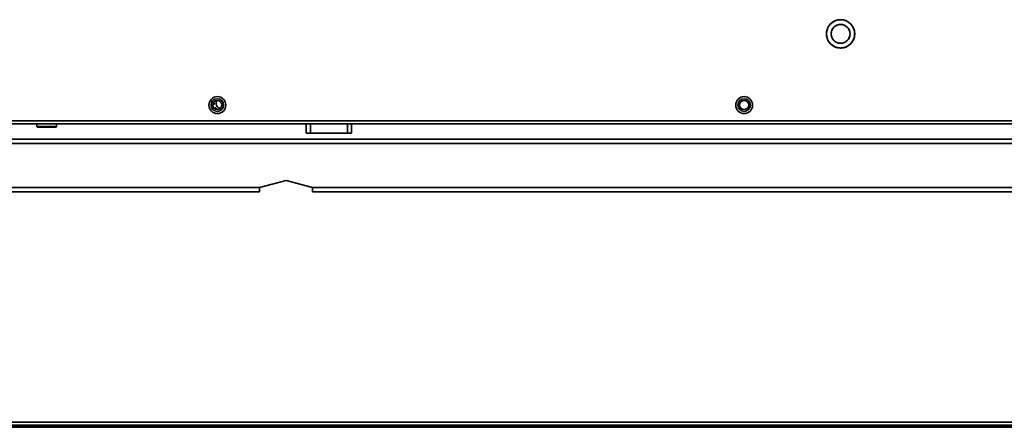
# Model space of a CAD drawing. Header units: millimetres. Extents: x 1 to 1119, y -1 to 863.
# Tile 46 of 211: x 346 to 464, y 240 to 289. Entities that reach past the tile are written whole.
import ezdxf

# ---------------------------------------------------------------- set-up
doc = ezdxf.new("R2010")
doc.units = ezdxf.units.MM

msp = doc.modelspace()

# ---------------------------------------------------------------- linework, layer by layer
at = {"color": 7, "linetype": 'Continuous', "lineweight": 35}
for p, q in [((302.4793, 276.6419), (543.1359, 276.6419)), ((302.4793, 276.3086), (542.9002, 276.3086)), ((347.8726, 276.3086), (347.8726, 275.9753)), ((347.8727, 275.9753), (350.2059, 275.9753)), ((347.9727, 275.8753), (347.9726, 275.8753)), ((350.2059, 275.9753), (350.2059, 276.3086)), ((380.2503, 276.3086), (380.2503, 275.1766)), ((385.6928, 275.1766), (385.6928, 276.3086)), ((380.2503, 275.1766), (380.7583, 275.1766)), ((385.1848, 275.1766), (380.7583, 275.1766)), ((385.1848, 275.1766), (385.6928, 275.1766)), ((247.8558, 274.4663), (507.7694, 274.4663)), ((377.8126, 269.5019), (374.6376, 268.6512)), ((377.8126, 269.4996), (374.6376, 268.6488)), ((380.9876, 268.6512), (377.8126, 269.5019)), ((377.8126, 269.4996), (377.8126, 269.5019)), ((380.9876, 268.6488), (377.8126, 269.4996)), ((373.5793, 268.1073), (247.8558, 268.1073)), ((374.6376, 268.6512), (374.6376, 268.1164)), ((374.6376, 268.1164), (374.6376, 268.1134)), ((380.9876, 268.1164), (380.9876, 268.6512)), ((380.9876, 268.1134), (380.9876, 268.1164)), ((507.7694, 268.1073), (382.0459, 268.1073)), ((579.0159, 240.4353), (176.6093, 240.4353)), ((176.845, 240.1019), (578.7802, 240.1019)), ((347.6026, 239.8819), (182.6779, 239.8819)), ((347.6043, 239.8353), (182.6779, 239.8353)), ((347.6026, 239.8819), (347.6026, 240.1019)), ((347.6026, 239.9786), (408.0359, 239.9786)), ((347.6026, 239.9253), (408.0359, 239.9253)), ((347.6026, 239.8753), (347.6026, 239.8819)), ((347.6043, 239.8353), (347.6043, 239.8586)), ((347.9359, 239.8586), (407.7026, 239.8586)), ((347.9359, 239.8586), (347.9359, 239.8353)), ((407.7026, 239.8353), (347.9359, 239.8353)), ((407.7026, 239.8586), (407.7026, 239.8353)), ((408.0343, 239.8586), (408.0343, 239.8353)), ((572.9478, 239.8353), (408.0343, 239.8353)), ((408.0359, 240.1019), (408.0359, 239.8819)), ((408.0359, 239.8819), (572.9478, 239.8819)), ((408.0359, 239.8819), (408.0359, 239.8753))]:
    msp.add_line(p, q, dxfattribs=at)
at = {"color": 8, "linetype": 'Continuous', "lineweight": 35}
for p, q in [((380.7583, 275.1766), (380.7583, 276.3086)), ((385.1848, 276.3086), (385.1848, 275.1766)), ((247.8558, 273.9377), (507.7694, 273.9377)), ((374.6376, 268.6512), (247.8558, 268.6512)), ((374.6376, 268.1164), (247.8558, 268.1164)), ((507.7694, 268.6512), (380.9876, 268.6512)), ((507.7694, 268.1164), (380.9876, 268.1164))]:
    msp.add_line(p, q, dxfattribs=at)
at = {"color": 7, "linetype": 'Continuous', "lineweight": 35}
for centre, radius in [((369.5559, 278.5419), 1.0167), ((432.8893, 278.5419), 1.0167), ((369.5559, 278.5419), 0.7562), ((369.5559, 278.5419), 0.55), ((432.8893, 278.5419), 0.7562), ((432.8893, 278.5419), 0.55)]:
    msp.add_circle(centre, radius, dxfattribs=at)
for centre, radius, start, end in [((444.4793, 287.0986), 1.7, 0, 180), ((444.4793, 287.0986), 1.1333, 0, 180), ((444.4793, 287.0986), 1.7, 180, 0), ((444.4793, 287.0986), 1.1333, 180, 0), ((369.0926, 278.7086), 0.1083, 223.29175, 270), ((369.0926, 278.7086), 0.1083, 270, 97.139693), ((369.3406, 278.1099), 0.1083, 299.98963, 187.020007), ((369.9393, 278.7086), 0.5333, 134.070151, 272.92698), ((373.844, 314.3029), 46.1963, 269.671728, 270.984393), ((381.7813, 314.3029), 46.1963, 269.015607, 270.328272)]:
    msp.add_arc(centre, radius, start, end, dxfattribs=at)
for points, knots in [([(442.7793, 287.0986), (442.7926, 287.2593), (442.8229, 287.6233), (443.053, 288.0645), (443.3598, 288.3962), (443.6788, 288.616), (444.0606, 288.7639), (444.4793, 288.8162), (444.8979, 288.7639), (445.2798, 288.6161), (445.5988, 288.3962), (445.9055, 288.0645), (446.1356, 287.6233), (446.1659, 287.2593), (446.1793, 287.0986)], [0, 0, 0, 0, 0.09031884, 0.20456306, 0.27141973, 0.34393633, 0.42078511, 0.50000009, 0.57921415, 0.6560638, 0.72857964, 0.79543694, 0.90968116, 1, 1, 1, 1]), ([(445.6126, 287.0986), (445.6037, 287.2058), (445.5835, 287.4484), (445.4301, 287.7425), (445.2256, 287.9636), (445.0129, 288.1102), (444.7584, 288.2088), (444.4793, 288.2437), (444.2002, 288.2088), (443.9456, 288.1102), (443.7329, 287.9637), (443.5285, 287.7425), (443.375, 287.4484), (443.3549, 287.2058), (443.3459, 287.0986)], [0, 0, 0, 0, 0.09031892, 0.20456294, 0.27142023, 0.34393622, 0.42078527, 0.49999969, 0.5792141, 0.65606315, 0.7285803, 0.79543663, 0.90968128, 1, 1, 1, 1]), ([(446.1793, 287.0986), (446.1659, 286.9379), (446.1356, 286.5739), (445.9055, 286.1328), (445.5988, 285.8011), (445.2798, 285.5812), (444.8979, 285.4333), (444.4793, 285.381), (444.0607, 285.4333), (443.6788, 285.5812), (443.3598, 285.8011), (443.053, 286.1328), (442.8229, 286.5739), (442.7926, 286.9379), (442.7793, 287.0986)], [0, 0, 0, 0, 0.09031802, 0.20456321, 0.2714199, 0.34393635, 0.42078576, 0.49999991, 0.57921498, 0.65606351, 0.72858073, 0.79543679, 0.90968198, 1, 1, 1, 1]), ([(443.3459, 287.0986), (443.3549, 286.9915), (443.375, 286.7488), (443.5285, 286.4547), (443.7329, 286.2336), (443.9456, 286.087), (444.2002, 285.9884), (444.4793, 285.9535), (444.7584, 285.9884), (445.0129, 286.087), (445.2256, 286.2336), (445.4301, 286.4547), (445.5835, 286.7488), (445.6037, 286.9915), (445.6126, 287.0986)], [0, 0, 0, 0, 0.09031747, 0.20456355, 0.27141998, 0.34393644, 0.42078561, 0.50000031, 0.57921502, 0.65606419, 0.7285795, 0.79543688, 0.90968233, 1, 1, 1, 1]), ([(347.9727, 275.8753), (347.9601, 275.8766), (347.9407, 275.8787), (347.9174, 275.8912), (347.9014, 275.9041), (347.8885, 275.9201), (347.8761, 275.9434), (347.874, 275.9627), (347.8727, 275.9753)], [0, 0, 0, 0, 0.23987355, 0.36889143, 0.50058387, 0.63216398, 0.76094036, 1, 1, 1, 1]), ([(347.9727, 275.8753), (347.9882, 275.8753), (348.0123, 275.8753), (348.1464, 275.8753), (348.2849, 275.8753), (348.4549, 275.8753), (348.7038, 275.8753), (349.0438, 275.8753), (349.3829, 275.8753), (349.6291, 275.8753), (349.799, 275.8753), (349.9334, 275.8753), (350.0298, 275.8753), (350.0455, 275.8753), (350.0507, 275.8753)], [0, 0, 0, 0, 0.13103379, 0.20242791, 0.27375326, 0.34525219, 0.41671635, 0.5483678, 0.67880258, 0.75007445, 0.82125903, 0.89287945, 0.96444718, 1, 1, 1, 1]), ([(349.9972, 275.9043), (350.0249, 275.8956), (350.0783, 275.8788), (350.085, 275.8764), (350.0883, 275.8753)], [0, 0, 0, 0, 0.51778606, 1, 1, 1, 1]), ([(350.2059, 275.9753), (350.2045, 275.9627), (350.2025, 275.9434), (350.1901, 275.9201), (350.1772, 275.9041), (350.1612, 275.8912), (350.1379, 275.8787), (350.1185, 275.8766), (350.1059, 275.8753)], [0, 0, 0, 0, 0.239054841, 0.367837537, 0.499441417, 0.631112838, 0.760143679, 1, 1, 1, 1]), ([(350.1424, 275.8822), (350.1522, 275.8888), (350.1724, 275.9025), (350.1385, 275.9256), (350.1208, 275.9375)], [0, 0, 0, 0, 0.48028272, 1, 1, 1, 1]), ([(350.1577, 275.9043), (350.1623, 275.9094), (350.1714, 275.9197), (350.1806, 275.9378), (350.1864, 275.9565), (350.1872, 275.9692), (350.1876, 275.9753)], [0, 0, 0, 0, 0.26282621, 0.52014115, 0.76711869, 1, 1, 1, 1]), ([(347.6026, 239.8786), (347.6026, 239.8759), (347.6027, 239.8705), (347.603, 239.864), (347.6035, 239.8595), (347.604, 239.8589), (347.6043, 239.8586)], [0, 0, 0, 0, 0.25003348, 0.49999999, 0.74992945, 1, 1, 1, 1]), ([(347.6043, 239.8353), (347.604, 239.8359), (347.6035, 239.837), (347.603, 239.846), (347.6027, 239.859), (347.6026, 239.8699), (347.6026, 239.8753)], [0, 0, 0, 0, 0.24963609, 0.49947663, 0.74957341, 1, 1, 1, 1]), ([(347.6043, 239.8586), (347.6127, 239.8586), (347.6296, 239.8586), (347.7078, 239.8586), (347.8133, 239.8586), (347.8951, 239.8586), (347.9359, 239.8586)], [0, 0, 0, 0, 0.250002, 0.50000068, 0.74999967, 1, 1, 1, 1]), ([(347.9359, 239.8353), (347.8951, 239.8353), (347.8133, 239.8353), (347.7078, 239.8353), (347.6296, 239.8353), (347.6127, 239.8353), (347.6043, 239.8353)], [0, 0, 0, 0, 0.25000033, 0.49999932, 0.749998, 1, 1, 1, 1]), ([(407.7026, 239.8586), (407.7435, 239.8586), (407.8253, 239.8586), (407.9308, 239.8586), (408.0089, 239.8586), (408.0258, 239.8586), (408.0343, 239.8586)], [0, 0, 0, 0, 0.25000033, 0.49999932, 0.749998, 1, 1, 1, 1]), ([(408.0343, 239.8353), (408.0258, 239.8353), (408.0089, 239.8353), (407.9308, 239.8353), (407.8253, 239.8353), (407.7435, 239.8353), (407.7026, 239.8353)], [0, 0, 0, 0, 0.250002, 0.50000068, 0.74999967, 1, 1, 1, 1]), ([(408.0343, 239.8586), (408.0345, 239.8589), (408.035, 239.8595), (408.0356, 239.864), (408.0359, 239.8705), (408.0359, 239.8759), (408.0359, 239.8786)], [0, 0, 0, 0, 0.25007125, 0.50000142, 0.74996581, 1, 1, 1, 1]), ([(408.0359, 239.8753), (408.0359, 239.8699), (408.0359, 239.859), (408.0356, 239.846), (408.035, 239.837), (408.0345, 239.8359), (408.0343, 239.8353)], [0, 0, 0, 0, 0.25042677, 0.50052301, 0.75036373, 1, 1, 1, 1])]:
    msp.add_open_spline(points, degree=3, knots=knots, dxfattribs=at)

doc.saveas('drawing.dxf')
